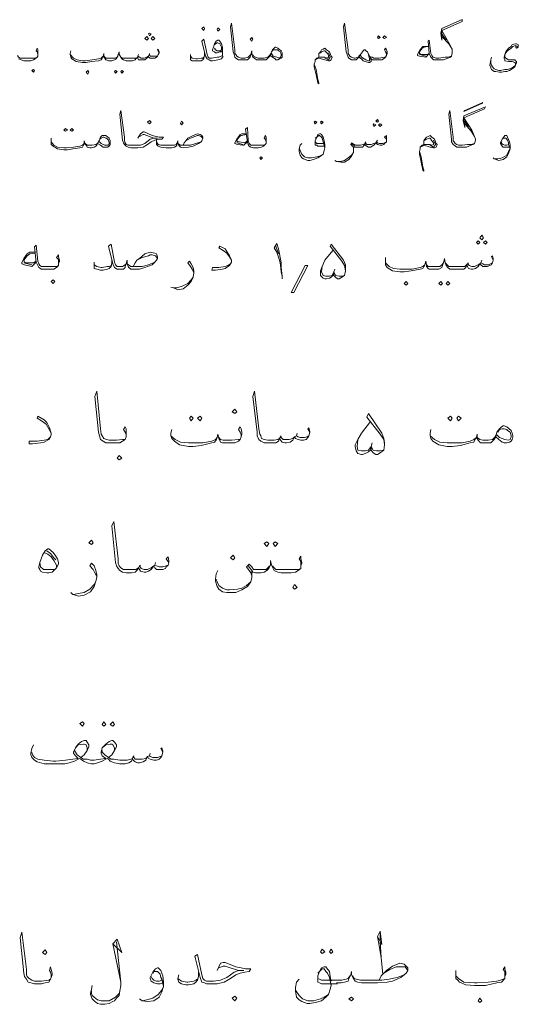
# Model space of a CAD drawing. Header units: metres. Extents: x -18 to 342, y 4 to 63.
# Tile 106 of 173: x 218.01 to 223.4, y 20.57 to 31.21. Entities that reach past the tile are written whole.
import ezdxf

# ---------------------------------------------------------------- set-up
doc = ezdxf.new("R2010")
doc.units = ezdxf.units.M
doc.header["$MEASUREMENT"] = 0
doc.layers.add('PDF2_textt', color=7, linetype='Continuous')

msp = doc.modelspace()

# ---------------------------------------------------------------- linework, layer by layer
at = {"layer": 'PDF2_textt', "lineweight": 20}
for points in [[(222.677, 30.817), (222.638, 30.807), (222.609, 30.807), (222.542, 30.797), (222.513, 30.797), (222.484, 30.807), (222.475, 30.807), (222.465, 30.826), (222.455, 30.846), (222.436, 30.99), (222.426, 30.98), (222.436, 30.846), (222.455, 30.807), (222.465, 30.797), (222.484, 30.778), (222.513, 30.778), (222.542, 30.778), (222.59, 30.778), (222.638, 30.797), (222.667, 30.807), (222.677, 30.817), (222.686, 30.855), (222.686, 30.865), (222.686, 30.894), (222.648, 30.961), (222.571, 31.096), (222.792, 31.192), (222.792, 31.212), (222.571, 31.115), (222.561, 31.067), (222.571, 30.99), (222.571, 31.096)], [(220.722, 30.826), (220.702, 30.807), (220.693, 30.797), (220.674, 30.778), (220.654, 30.778), (220.625, 30.778), (220.596, 30.778), (220.568, 30.778), (220.548, 30.797), (220.529, 30.807), (220.519, 30.836), (220.519, 30.874), (220.51, 30.836), (220.5, 30.807), (220.491, 30.797), (220.471, 30.778), (220.442, 30.778), (220.404, 30.778), (220.375, 30.778), (220.346, 30.797), (220.336, 30.807), (220.327, 30.836), (220.317, 30.865), (220.288, 31.134), (220.298, 31.173), (220.336, 30.884), (220.336, 30.846), (220.346, 30.836), (220.356, 30.817), (220.375, 30.807), (220.404, 30.797), (220.442, 30.797), (220.481, 30.807), (220.491, 30.817), (220.51, 30.836)], [(221.974, 30.826), (221.974, 30.846), (221.964, 30.865), (221.954, 30.884), (221.964, 30.903), (221.974, 30.884), (221.983, 30.865), (221.983, 30.846), (221.974, 30.826), (221.964, 30.807), (221.954, 30.797), (221.926, 30.778), (221.897, 30.778), (221.849, 30.778), (221.839, 30.778), (221.82, 30.778), (221.8, 30.797), (221.791, 30.817), (221.771, 30.865), (221.752, 30.874), (221.743, 30.884), (221.733, 30.884), (221.723, 30.874), (221.714, 30.865), (221.694, 30.836), (221.675, 30.807), (221.666, 30.797), (221.646, 30.778), (221.627, 30.778), (221.598, 30.778), (221.569, 30.797), (221.56, 30.807), (221.55, 30.836), (221.54, 30.865), (221.511, 31.134), (221.521, 31.173), (221.56, 30.884), (221.56, 30.846), (221.569, 30.836), (221.579, 30.817), (221.598, 30.807), (221.627, 30.797), (221.637, 30.797), (221.666, 30.807), (221.675, 30.807), (221.675, 30.817), (221.694, 30.836)], [(220.211, 30.817), (220.202, 30.807), (220.192, 30.788), (220.153, 30.778), (220.096, 30.768), (220.086, 30.768), (220.076, 30.768), (220.057, 30.778), (220.038, 30.788), (220.019, 30.817), (219.98, 30.98), (219.999, 31), (220.038, 30.836), (220.047, 30.807), (220.057, 30.797), (220.076, 30.797), (220.086, 30.797)], [(220.202, 30.874), (220.192, 30.865), (220.173, 30.865), (220.144, 30.855), (220.125, 30.855), (220.115, 30.865), (220.096, 30.874), (220.096, 30.884), (220.105, 30.913), (220.115, 30.951), (220.134, 30.98), (220.153, 30.99), (220.163, 30.99), (220.173, 30.98), (220.192, 30.951), (220.202, 30.913), (220.202, 30.874), (220.202, 30.855), (220.202, 30.826), (220.163, 30.807), (220.144, 30.807), (220.086, 30.797), (220.076, 30.797)], [(222.571, 31.057), (222.619, 30.99)], [(222.571, 31.029), (222.648, 30.951), (222.686, 30.894)], [(218.208, 30.817), (218.208, 30.836), (218.198, 30.865), (218.189, 30.874), (218.198, 30.903), (218.208, 30.884), (218.208, 30.855), (218.208, 30.846), (218.208, 30.817), (218.198, 30.807), (218.179, 30.788), (218.16, 30.778), (218.131, 30.768), (218.083, 30.768), (218.054, 30.768), (218.025, 30.778), (217.996, 30.788)], [(219.518, 30.855), (219.499, 30.884), (219.508, 30.894), (219.518, 30.865), (219.518, 30.855), (219.508, 30.836), (219.499, 30.817), (219.489, 30.807), (219.47, 30.797), (219.441, 30.797), (219.421, 30.797), (219.402, 30.807), (219.402, 30.817), (219.383, 30.797), (219.364, 30.778), (219.335, 30.778), (219.325, 30.778), (219.296, 30.778), (219.287, 30.797), (219.287, 30.807), (219.267, 30.788), (219.258, 30.778), (219.229, 30.768), (219.19, 30.768), (219.161, 30.768), (219.133, 30.778), (219.113, 30.788), (219.104, 30.807), (219.084, 30.836), (219.084, 30.865), (219.075, 30.836), (219.065, 30.807), (219.055, 30.788), (219.036, 30.778), (219.007, 30.768), (218.969, 30.768), (218.95, 30.778), (218.94, 30.778), (218.93, 30.797), (218.921, 30.807), (218.921, 30.846), (218.911, 30.817), (218.901, 30.797), (218.892, 30.778), (218.863, 30.768), (218.786, 30.759), (218.728, 30.749), (218.689, 30.749), (218.622, 30.759), (218.574, 30.788), (218.564, 30.807), (218.555, 30.836), (218.555, 30.846), (218.564, 30.874)], [(220.009, 30.865), (220.009, 30.826), (219.999, 30.797), (219.99, 30.778), (219.97, 30.768), (219.932, 30.768), (219.913, 30.768), (219.874, 30.768), (219.855, 30.778), (219.855, 30.807), (219.855, 30.817), (219.855, 30.836)], [(220.115, 30.942), (220.144, 30.961), (220.153, 30.961), (220.173, 30.951), (220.192, 30.913), (220.192, 30.894), (220.192, 30.884), (220.182, 30.874), (220.153, 30.874), (220.144, 30.874), (220.125, 30.884), (220.115, 30.903)], [(220.731, 30.865), (220.751, 30.884), (220.77, 30.884), (220.779, 30.884), (220.799, 30.884), (220.808, 30.874), (220.828, 30.865), (220.837, 30.836), (220.837, 30.826), (220.828, 30.807), (220.818, 30.797), (220.789, 30.807), (220.751, 30.817), (220.731, 30.846)], [(221.242, 30.846), (221.261, 30.855), (221.271, 30.865), (221.3, 30.874), (221.309, 30.874), (221.338, 30.846), (221.348, 30.826), (221.348, 30.807), (221.338, 30.797), (221.309, 30.807), (221.242, 30.807), (221.223, 30.797), (221.203, 30.778), (221.203, 30.759), (221.194, 30.73), (221.194, 30.701), (221.213, 30.614), (221.232, 30.528), (221.242, 30.518), (221.242, 30.528), (221.232, 30.566), (221.213, 30.672), (221.194, 30.73)], [(221.242, 30.807), (221.242, 30.846), (221.261, 30.865), (221.271, 30.884), (221.29, 30.894), (221.309, 30.903), (221.328, 30.884), (221.357, 30.865), (221.377, 30.817), (221.386, 30.807), (221.377, 30.778), (221.357, 30.768), (221.348, 30.768), (221.309, 30.778), (221.242, 30.797), (221.223, 30.788), (221.203, 30.778)], [(221.771, 30.865), (221.781, 30.836), (221.791, 30.788), (221.791, 30.778), (221.791, 30.768), (221.781, 30.768), (221.752, 30.778), (221.733, 30.788), (221.704, 30.807), (221.694, 30.826)], [(223.39, 30.923), (223.37, 30.932), (223.341, 30.923), (223.322, 30.903), (223.284, 30.874), (223.264, 30.855), (223.255, 30.836), (223.255, 30.807), (223.264, 30.797), (223.293, 30.778), (223.361, 30.778), (223.37, 30.768), (223.38, 30.759), (223.38, 30.74), (223.37, 30.72), (223.361, 30.701), (223.332, 30.682), (223.303, 30.663), (223.274, 30.653), (223.255, 30.653), (223.216, 30.643), (223.197, 30.643), (223.158, 30.653), (223.139, 30.653), (223.11, 30.672), (223.101, 30.691), (223.091, 30.72), (223.101, 30.778), (223.11, 30.807)], [(223.37, 30.923), (223.38, 30.903), (223.399, 30.913), (223.399, 30.942), (223.38, 30.951), (223.37, 30.951), (223.332, 30.942), (223.322, 30.923), (223.293, 30.903), (223.264, 30.865), (223.255, 30.836), (223.245, 30.807), (223.245, 30.797), (223.255, 30.778), (223.255, 30.768), (223.293, 30.759), (223.332, 30.759), (223.361, 30.749), (223.37, 30.74), (223.37, 30.73), (223.37, 30.72), (223.361, 30.711), (223.332, 30.691), (223.284, 30.672), (223.255, 30.672), (223.207, 30.663), (223.187, 30.663), (223.158, 30.672), (223.139, 30.682), (223.12, 30.701), (223.11, 30.72), (223.101, 30.74), (223.101, 30.778)], [(217.986, 30.826), (217.996, 30.807), (218.015, 30.797), (218.044, 30.797), (218.083, 30.797), (218.131, 30.797), (218.179, 30.797), (218.198, 30.807)], [(218.555, 30.836), (218.593, 30.797), (218.632, 30.778), (218.689, 30.768), (218.718, 30.768), (218.795, 30.778), (218.863, 30.788), (218.892, 30.797), (218.911, 30.817)], [(219.075, 30.826), (219.065, 30.807), (219.046, 30.797), (219.007, 30.797), (218.969, 30.797), (218.959, 30.797), (218.94, 30.797), (218.921, 30.817)], [(219.094, 30.826), (219.104, 30.807), (219.123, 30.797), (219.152, 30.797), (219.19, 30.797), (219.238, 30.797), (219.267, 30.797), (219.287, 30.807), (219.287, 30.817), (219.306, 30.807), (219.325, 30.797), (219.354, 30.797), (219.383, 30.807), (219.402, 30.817), (219.412, 30.836), (219.421, 30.817), (219.441, 30.817), (219.47, 30.817), (219.499, 30.817), (219.508, 30.836)], [(219.296, 30.836), (219.287, 30.817)], [(219.412, 30.846), (219.412, 30.836)], [(219.855, 30.817), (219.874, 30.797), (219.913, 30.788), (219.932, 30.788), (219.97, 30.797), (219.99, 30.797), (219.999, 30.807)], [(220.529, 30.836), (220.539, 30.817), (220.558, 30.807), (220.587, 30.797), (220.625, 30.797), (220.654, 30.797), (220.693, 30.807), (220.712, 30.826), (220.722, 30.846)], [(221.348, 30.855), (221.367, 30.807), (221.348, 30.778), (221.309, 30.797)], [(221.8, 30.797), (221.81, 30.768), (221.81, 30.759), (221.791, 30.749), (221.781, 30.749), (221.743, 30.759), (221.723, 30.768), (221.704, 30.788), (221.675, 30.807)], [(221.791, 30.817), (221.8, 30.807), (221.82, 30.807), (221.839, 30.797), (221.849, 30.797), (221.897, 30.797), (221.954, 30.807), (221.964, 30.807)], [(222.398, 30.817), (222.33, 30.836)], [(219.287, 29.931), (219.316, 29.979), (219.344, 29.998), (219.354, 29.998), (219.441, 29.959), (219.518, 29.94), (219.566, 29.94), (219.547, 29.921), (219.508, 29.921), (219.47, 29.911), (219.431, 29.892), (219.393, 29.863), (219.344, 29.834), (219.287, 29.825), (219.21, 29.825), (219.181, 29.834), (219.161, 29.844), (219.142, 29.863), (219.133, 29.882), (219.123, 29.911), (219.094, 30.191), (219.104, 30.229), (219.142, 29.94), (219.142, 29.902), (219.152, 29.882), (219.161, 29.863), (219.181, 29.854), (219.21, 29.854), (219.277, 29.854), (219.316, 29.854), (219.364, 29.873), (219.421, 29.921), (219.46, 29.931), (219.499, 29.931), (219.46, 29.931), (219.354, 29.969), (219.344, 29.969), (219.306, 29.95)], [(222.927, 29.873), (222.889, 29.863), (222.85, 29.863), (222.792, 29.854), (222.763, 29.854), (222.754, 29.854), (222.735, 29.863), (222.715, 29.873), (222.706, 29.892), (222.696, 29.902), (222.696, 29.94), (222.658, 30.229), (222.648, 30.191), (222.677, 29.921), (222.677, 29.892), (222.696, 29.863), (222.706, 29.854), (222.735, 29.834), (222.754, 29.834), (222.763, 29.834), (222.783, 29.834), (222.841, 29.834), (222.889, 29.854), (222.908, 29.863), (222.927, 29.873), (222.937, 29.911), (222.937, 29.921), (222.927, 29.95), (222.898, 30.017), (222.812, 30.152), (223.033, 30.248), (223.043, 30.268), (222.812, 30.171), (222.802, 30.123), (222.821, 30.046), (222.812, 30.152)], [(220.674, 29.873), (220.674, 29.892), (220.664, 29.921), (220.654, 29.931), (220.664, 29.959), (220.674, 29.94), (220.674, 29.911), (220.674, 29.902), (220.674, 29.873), (220.664, 29.863), (220.645, 29.844), (220.625, 29.834), (220.587, 29.825), (220.548, 29.825), (220.539, 29.825), (220.51, 29.834), (220.491, 29.844), (220.481, 29.863), (220.471, 29.892), (220.452, 30.027), (220.471, 30.046), (220.481, 29.902), (220.491, 29.873), (220.5, 29.863), (220.51, 29.854), (220.539, 29.854), (220.548, 29.854), (220.596, 29.854), (220.645, 29.854), (220.664, 29.863)], [(222.821, 30.114), (222.86, 30.046)], [(222.821, 30.085), (222.889, 30.008), (222.927, 29.95)], [(218.853, 29.873), (218.844, 29.854), (218.834, 29.844), (218.815, 29.834), (218.786, 29.825), (218.767, 29.825), (218.747, 29.834), (218.738, 29.834), (218.728, 29.854), (218.718, 29.863), (218.709, 29.902), (218.709, 29.873), (218.699, 29.854), (218.689, 29.834), (218.661, 29.825), (218.584, 29.815), (218.526, 29.805), (218.487, 29.805), (218.42, 29.815), (218.372, 29.844), (218.352, 29.863), (218.352, 29.892), (218.352, 29.902), (218.352, 29.931)], [(218.872, 29.921), (218.892, 29.931), (218.911, 29.94), (218.921, 29.94), (218.94, 29.931), (218.95, 29.931), (218.969, 29.911), (218.978, 29.882), (218.978, 29.873), (218.969, 29.854), (218.959, 29.854), (218.93, 29.854), (218.892, 29.873), (218.872, 29.892)], [(219.778, 29.854), (219.787, 29.882), (219.807, 29.902), (219.826, 29.931), (219.884, 29.959), (219.932, 29.979), (219.961, 29.969), (219.98, 29.959), (219.99, 29.94), (219.99, 29.931), (219.98, 29.902), (219.97, 29.892), (219.942, 29.873), (219.884, 29.844), (219.836, 29.834), (219.778, 29.825), (219.749, 29.834), (219.739, 29.844), (219.73, 29.854), (219.72, 29.873), (219.72, 29.902), (219.71, 29.873), (219.71, 29.854), (219.701, 29.844), (219.682, 29.834), (219.653, 29.825), (219.595, 29.825), (219.537, 29.834), (219.508, 29.844), (219.489, 29.863), (219.489, 29.892), (219.489, 29.921)], [(219.807, 29.902), (219.855, 29.931), (219.903, 29.95), (219.932, 29.959), (219.942, 29.959), (219.97, 29.95), (219.99, 29.931)], [(220.462, 29.979), (220.413, 29.979), (220.394, 29.969), (220.385, 29.959), (220.356, 29.921), (220.336, 29.882), (220.336, 29.873), (220.365, 29.863), (220.423, 29.854), (220.433, 29.854), (220.471, 29.892)], [(220.462, 29.969), (220.404, 29.959), (220.385, 29.95), (220.356, 29.911), (220.356, 29.902), (220.365, 29.892), (220.385, 29.892), (220.442, 29.882), (220.471, 29.902)], [(221.3, 29.844), (221.232, 29.844), (221.223, 29.854), (221.203, 29.854), (221.203, 29.863), (221.203, 29.873), (221.203, 29.902), (221.223, 29.94), (221.232, 29.969), (221.251, 29.979), (221.261, 29.979), (221.271, 29.969), (221.29, 29.94), (221.3, 29.902), (221.309, 29.863), (221.309, 29.825), (221.3, 29.796), (221.29, 29.757), (221.261, 29.738), (221.232, 29.719), (221.184, 29.699), (221.145, 29.69), (221.126, 29.69), (221.078, 29.709), (221.059, 29.719), (221.04, 29.748), (221.03, 29.786), (221.03, 29.796), (221.03, 29.815), (221.04, 29.854), (221.059, 29.873)], [(221.203, 29.931), (221.223, 29.94), (221.242, 29.959), (221.251, 29.959), (221.271, 29.94), (221.28, 29.931), (221.29, 29.892), (221.309, 29.825)], [(221.974, 29.921), (221.954, 29.94), (221.974, 29.959), (221.974, 29.931), (221.974, 29.921), (221.974, 29.892), (221.954, 29.873), (221.945, 29.863), (221.926, 29.854), (221.906, 29.854), (221.877, 29.863), (221.868, 29.873), (221.858, 29.882), (221.839, 29.854), (221.82, 29.844), (221.8, 29.834), (221.781, 29.834), (221.762, 29.844), (221.743, 29.854), (221.743, 29.873), (221.733, 29.854), (221.714, 29.834), (221.685, 29.834), (221.656, 29.834), (221.637, 29.834), (221.617, 29.834), (221.617, 29.815), (221.617, 29.776), (221.598, 29.738), (221.569, 29.699), (221.521, 29.671), (221.483, 29.671), (221.434, 29.68), (221.415, 29.69)], [(221.877, 29.911), (221.868, 29.892)], [(222.378, 29.902), (222.388, 29.911), (222.407, 29.921), (222.436, 29.931), (222.446, 29.931), (222.465, 29.902), (222.484, 29.882), (222.484, 29.863), (222.465, 29.854), (222.446, 29.863), (222.378, 29.863), (222.359, 29.854), (222.34, 29.834), (222.34, 29.815), (222.33, 29.786), (222.33, 29.757), (222.349, 29.671), (222.369, 29.584), (222.378, 29.574), (222.378, 29.584), (222.369, 29.622), (222.349, 29.728), (222.33, 29.786)], [(222.378, 29.863), (222.378, 29.902), (222.388, 29.921), (222.407, 29.94), (222.426, 29.95), (222.446, 29.959), (222.465, 29.94), (222.494, 29.921), (222.513, 29.873), (222.523, 29.863), (222.513, 29.834), (222.494, 29.825), (222.484, 29.825), (222.446, 29.834), (222.378, 29.854), (222.359, 29.844), (222.34, 29.834)], [(222.484, 29.911), (222.503, 29.863), (222.484, 29.834), (222.446, 29.854)], [(223.303, 29.834), (223.284, 29.834), (223.255, 29.834), (223.235, 29.834), (223.226, 29.844), (223.216, 29.854), (223.207, 29.873), (223.207, 29.882), (223.226, 29.921), (223.245, 29.95), (223.255, 29.959), (223.274, 29.959), (223.284, 29.94), (223.303, 29.892), (223.312, 29.854), (223.312, 29.815), (223.293, 29.767), (223.274, 29.728), (223.235, 29.699), (223.187, 29.69), (223.139, 29.709), (223.129, 29.719)], [(223.226, 29.921), (223.235, 29.931), (223.255, 29.931), (223.264, 29.931), (223.284, 29.911), (223.293, 29.882), (223.293, 29.863), (223.312, 29.815), (223.293, 29.786), (223.274, 29.748), (223.226, 29.719), (223.178, 29.709), (223.149, 29.709)], [(218.352, 29.892), (218.381, 29.854), (218.42, 29.834), (218.487, 29.825), (218.516, 29.825), (218.593, 29.834), (218.661, 29.844), (218.689, 29.854), (218.709, 29.873)], [(218.718, 29.873), (218.738, 29.854), (218.757, 29.854), (218.767, 29.854), (218.795, 29.854), (218.834, 29.863), (218.853, 29.873), (218.863, 29.892)], [(219.489, 29.892), (219.499, 29.873), (219.508, 29.863), (219.537, 29.854), (219.624, 29.854), (219.653, 29.854), (219.682, 29.854), (219.701, 29.863), (219.71, 29.873)], [(219.72, 29.873), (219.749, 29.854), (219.778, 29.854), (219.797, 29.854), (219.855, 29.854), (219.913, 29.873), (219.97, 29.892)], [(220.423, 29.863), (220.356, 29.882)], [(221.29, 29.757), (221.251, 29.738), (221.223, 29.728), (221.165, 29.719), (221.126, 29.719), (221.088, 29.728), (221.059, 29.757), (221.04, 29.796), (221.03, 29.815)], [(221.29, 29.873), (221.232, 29.873), (221.223, 29.873), (221.203, 29.892), (221.203, 29.902)], [(221.617, 29.815), (221.617, 29.834), (221.598, 29.854), (221.588, 29.863), (221.598, 29.882), (221.627, 29.863), (221.646, 29.854), (221.656, 29.854), (221.694, 29.854), (221.723, 29.863), (221.743, 29.873), (221.743, 29.882), (221.762, 29.863), (221.791, 29.863), (221.81, 29.863), (221.839, 29.873), (221.858, 29.882), (221.868, 29.892), (221.877, 29.882), (221.897, 29.873), (221.935, 29.873), (221.954, 29.882), (221.974, 29.892)], [(221.637, 29.844), (221.617, 29.854), (221.598, 29.873)], [(221.752, 29.892), (221.743, 29.882)], [(223.293, 29.863), (223.274, 29.854), (223.255, 29.854), (223.235, 29.863), (223.216, 29.873), (223.216, 29.892)], [(221.444, 29.68), (221.473, 29.68), (221.521, 29.69), (221.56, 29.719), (221.598, 29.748), (221.617, 29.776)], [(218.429, 28.573), (218.429, 28.592), (218.429, 28.621), (218.41, 28.64), (218.429, 28.669), (218.429, 28.65), (218.439, 28.611), (218.439, 28.601), (218.429, 28.573), (218.429, 28.553), (218.41, 28.534), (218.381, 28.515), (218.343, 28.515), (218.285, 28.515), (218.275, 28.515), (218.246, 28.515), (218.218, 28.534), (218.208, 28.553), (218.189, 28.592), (218.169, 28.756), (218.189, 28.775), (218.208, 28.601), (218.218, 28.573), (218.227, 28.553), (218.246, 28.544), (218.275, 28.544), (218.285, 28.544), (218.343, 28.544), (218.41, 28.544), (218.429, 28.553)], [(219.238, 28.544), (219.258, 28.582), (219.277, 28.611), (219.306, 28.63), (219.364, 28.679), (219.421, 28.698), (219.47, 28.688), (219.489, 28.679), (219.499, 28.65), (219.499, 28.63), (219.489, 28.611), (219.47, 28.592), (219.441, 28.563), (219.364, 28.534), (219.306, 28.515), (219.238, 28.515), (219.21, 28.515), (219.19, 28.534), (219.181, 28.544), (219.171, 28.573), (219.171, 28.611), (219.161, 28.573), (219.152, 28.544), (219.152, 28.534), (219.133, 28.515), (219.094, 28.515), (219.084, 28.515), (219.065, 28.515), (219.036, 28.534), (219.017, 28.573), (218.969, 28.765), (218.998, 28.784), (219.036, 28.592), (219.046, 28.563), (219.065, 28.544), (219.084, 28.544), (219.094, 28.544), (219.123, 28.544), (219.152, 28.563), (219.161, 28.573)], [(220.298, 28.611), (220.279, 28.65), (220.25, 28.688), (220.211, 28.717), (220.163, 28.746), (220.173, 28.765), (220.23, 28.736), (220.25, 28.707), (220.279, 28.659), (220.298, 28.611), (220.298, 28.592), (220.288, 28.573), (220.279, 28.553), (220.23, 28.524), (220.202, 28.515), (220.125, 28.505), (220.086, 28.505), (220.096, 28.534), (220.163, 28.534), (220.23, 28.544), (220.259, 28.553), (220.288, 28.573)], [(220.847, 28.409), (220.847, 28.438), (220.837, 28.486), (220.828, 28.563), (220.818, 28.611), (220.789, 28.698), (220.76, 28.746), (220.789, 28.794), (220.808, 28.736), (220.818, 28.679), (220.837, 28.582), (220.837, 28.534), (220.847, 28.438)], [(220.779, 28.765), (220.808, 28.679)], [(221.415, 28.515), (221.405, 28.486), (221.405, 28.447), (221.425, 28.428), (221.444, 28.409), (221.463, 28.409), (221.492, 28.428), (221.521, 28.447), (221.531, 28.496), (221.531, 28.515), (221.531, 28.563), (221.511, 28.611), (221.377, 28.784), (221.367, 28.765), (221.492, 28.601), (221.521, 28.553), (221.531, 28.496)], [(218.179, 28.698), (218.121, 28.698), (218.102, 28.688), (218.092, 28.679), (218.054, 28.63), (218.035, 28.582), (218.035, 28.573), (218.063, 28.563), (218.141, 28.544), (218.189, 28.592)], [(218.179, 28.688), (218.121, 28.679), (218.092, 28.659), (218.054, 28.611), (218.063, 28.592), (218.083, 28.582), (218.16, 28.582), (218.189, 28.601)], [(219.277, 28.611), (219.335, 28.64), (219.402, 28.659), (219.421, 28.669), (219.441, 28.669), (219.479, 28.659), (219.499, 28.63)], [(221.521, 28.447), (221.492, 28.438), (221.463, 28.438), (221.425, 28.447), (221.405, 28.486), (221.396, 28.447), (221.377, 28.428), (221.357, 28.418), (221.328, 28.409), (221.309, 28.409), (221.29, 28.418), (221.261, 28.447), (221.261, 28.476), (221.261, 28.496), (221.28, 28.544), (221.309, 28.611), (221.396, 28.717)], [(223.129, 28.611), (223.11, 28.65), (223.12, 28.659), (223.129, 28.63), (223.129, 28.611), (223.12, 28.582), (223.11, 28.563), (223.091, 28.553), (223.062, 28.544), (223.043, 28.544), (223.014, 28.544), (222.995, 28.563), (222.985, 28.573), (222.966, 28.544), (222.937, 28.524), (222.908, 28.515), (222.889, 28.515), (222.86, 28.524), (222.85, 28.544), (222.841, 28.563), (222.831, 28.534), (222.812, 28.515), (222.773, 28.515), (222.735, 28.515), (222.696, 28.515), (222.658, 28.515), (222.638, 28.534), (222.619, 28.553), (222.609, 28.582), (222.6, 28.63), (222.59, 28.582), (222.581, 28.553), (222.571, 28.534), (222.542, 28.515), (222.503, 28.515), (222.465, 28.515), (222.455, 28.515), (222.436, 28.515), (222.426, 28.524), (222.407, 28.544), (222.407, 28.563), (222.398, 28.601), (222.388, 28.563), (222.378, 28.544), (222.369, 28.524), (222.34, 28.515), (222.243, 28.496), (222.166, 28.486), (222.118, 28.486), (222.041, 28.496), (221.983, 28.534), (221.964, 28.563), (221.964, 28.582), (221.964, 28.611), (221.964, 28.64)], [(218.141, 28.563), (218.054, 28.582)], [(219.007, 28.621), (219.007, 28.582), (218.998, 28.544), (218.978, 28.524), (218.959, 28.515), (218.911, 28.505), (218.882, 28.505), (218.844, 28.515), (218.815, 28.524), (218.815, 28.553), (218.815, 28.563), (218.815, 28.592)], [(218.815, 28.563), (218.844, 28.544), (218.892, 28.534), (218.901, 28.534), (218.959, 28.544), (218.978, 28.544), (218.998, 28.553)], [(219.171, 28.573), (219.21, 28.544), (219.238, 28.544), (219.267, 28.544), (219.335, 28.544), (219.402, 28.563), (219.47, 28.592)], [(219.893, 28.476), (219.874, 28.515), (219.855, 28.544), (219.826, 28.582), (219.845, 28.601), (219.865, 28.573), (219.884, 28.534), (219.893, 28.496), (219.893, 28.476), (219.884, 28.428), (219.865, 28.38), (219.826, 28.341), (219.778, 28.303), (219.72, 28.293), (219.672, 28.313), (219.643, 28.322)], [(221.405, 28.486), (221.386, 28.447), (221.357, 28.438), (221.319, 28.438), (221.29, 28.447), (221.271, 28.486), (221.28, 28.544)], [(221.964, 28.582), (222.003, 28.544), (222.051, 28.524), (222.118, 28.515), (222.157, 28.515), (222.253, 28.515), (222.34, 28.534), (222.369, 28.544), (222.388, 28.563)], [(222.59, 28.582), (222.571, 28.563), (222.552, 28.544), (222.513, 28.544), (222.465, 28.544), (222.455, 28.544), (222.426, 28.544), (222.407, 28.563)], [(222.609, 28.582), (222.629, 28.563), (222.648, 28.544), (222.686, 28.544), (222.735, 28.544), (222.792, 28.544), (222.821, 28.544), (222.841, 28.563), (222.85, 28.573), (222.869, 28.553), (222.898, 28.544), (222.927, 28.544), (222.966, 28.563), (222.985, 28.573), (222.995, 28.582), (223.014, 28.573), (223.033, 28.563), (223.072, 28.563), (223.101, 28.573), (223.12, 28.582)], [(222.86, 28.582), (222.85, 28.573)], [(223.004, 28.611), (222.995, 28.582)], [(219.672, 28.313), (219.71, 28.313), (219.768, 28.332), (219.826, 28.361), (219.865, 28.399), (219.884, 28.428)], [(219.161, 26.704), (219.161, 26.723), (219.152, 26.752), (219.133, 26.781), (219.152, 26.81), (219.161, 26.791), (219.161, 26.752), (219.161, 26.733), (219.161, 26.704), (219.152, 26.675), (219.123, 26.656), (219.094, 26.637), (219.046, 26.637), (218.988, 26.637), (218.978, 26.637), (218.94, 26.637), (218.911, 26.656), (218.882, 26.675), (218.872, 26.714), (218.863, 26.752), (218.824, 27.138), (218.844, 27.195), (218.882, 26.791), (218.892, 26.733), (218.901, 26.714), (218.921, 26.685), (218.95, 26.675), (218.978, 26.666), (218.988, 26.666), (219.055, 26.666), (219.123, 26.675), (219.152, 26.675)], [(221.145, 26.752), (221.126, 26.791), (221.136, 26.8), (221.145, 26.762), (221.145, 26.752), (221.136, 26.714), (221.126, 26.694), (221.107, 26.675), (221.078, 26.666), (221.049, 26.666), (221.02, 26.675), (220.991, 26.685), (220.982, 26.704), (220.962, 26.666), (220.934, 26.646), (220.895, 26.637), (220.876, 26.637), (220.847, 26.646), (220.828, 26.666), (220.818, 26.685), (220.808, 26.656), (220.779, 26.637), (220.741, 26.637), (220.693, 26.637), (220.654, 26.637), (220.616, 26.656), (220.596, 26.675), (220.577, 26.714), (220.577, 26.752), (220.529, 27.138), (220.548, 27.195), (220.596, 26.791), (220.606, 26.733), (220.616, 26.714), (220.625, 26.685), (220.654, 26.675), (220.693, 26.666), (220.76, 26.666), (220.799, 26.675), (220.818, 26.685), (220.828, 26.704), (220.857, 26.675), (220.885, 26.675), (220.924, 26.675), (220.962, 26.685), (220.982, 26.704), (221.001, 26.714), (221.02, 26.704), (221.04, 26.694), (221.088, 26.694), (221.117, 26.704), (221.136, 26.714)], [(218.352, 26.743), (218.324, 26.791), (218.295, 26.839), (218.246, 26.877), (218.198, 26.906), (218.208, 26.926), (218.275, 26.887), (218.304, 26.858), (218.333, 26.8), (218.352, 26.743), (218.352, 26.723), (218.343, 26.704), (218.324, 26.675), (218.275, 26.646), (218.237, 26.637), (218.15, 26.627), (218.112, 26.627), (218.112, 26.656), (218.198, 26.656), (218.275, 26.666), (218.314, 26.675), (218.343, 26.704)], [(221.82, 26.637), (221.81, 26.598), (221.81, 26.56), (221.829, 26.531), (221.858, 26.511), (221.877, 26.511), (221.906, 26.531), (221.945, 26.56), (221.954, 26.617), (221.954, 26.637), (221.945, 26.685), (221.926, 26.743), (221.781, 26.955), (221.762, 26.916), (221.906, 26.733), (221.945, 26.675), (221.954, 26.617)], [(221.945, 26.56), (221.906, 26.55), (221.868, 26.55), (221.829, 26.56), (221.81, 26.598), (221.8, 26.56), (221.781, 26.54), (221.743, 26.521), (221.714, 26.511), (221.704, 26.511), (221.666, 26.521), (221.646, 26.55), (221.637, 26.598), (221.637, 26.617), (221.666, 26.675), (221.704, 26.743), (221.8, 26.868)], [(220.404, 26.704), (220.404, 26.723), (220.394, 26.752), (220.375, 26.781), (220.394, 26.81), (220.404, 26.791), (220.413, 26.752), (220.413, 26.733), (220.404, 26.704), (220.394, 26.675), (220.375, 26.656), (220.336, 26.637), (220.288, 26.637), (220.23, 26.637), (220.221, 26.637), (220.202, 26.637), (220.182, 26.646), (220.173, 26.666), (220.163, 26.685), (220.153, 26.733), (220.144, 26.694), (220.134, 26.666), (220.115, 26.646), (220.086, 26.637), (219.97, 26.608), (219.884, 26.598), (219.836, 26.598), (219.739, 26.617), (219.682, 26.656), (219.653, 26.685), (219.643, 26.714), (219.643, 26.743), (219.653, 26.781)], [(219.643, 26.714), (219.691, 26.675), (219.749, 26.646), (219.836, 26.637), (219.874, 26.637), (219.99, 26.637), (220.086, 26.656), (220.125, 26.675), (220.144, 26.694)], [(220.837, 26.714), (220.828, 26.704)], [(221.011, 26.743), (221.001, 26.714)], [(223.158, 26.704), (223.139, 26.675), (223.12, 26.656), (223.101, 26.637), (223.062, 26.637), (223.033, 26.637), (223.024, 26.637), (222.995, 26.637), (222.985, 26.646), (222.966, 26.666), (222.956, 26.685), (222.956, 26.733), (222.946, 26.694), (222.927, 26.666), (222.918, 26.646), (222.879, 26.637), (222.773, 26.608), (222.686, 26.598), (222.629, 26.598), (222.542, 26.617), (222.475, 26.656), (222.455, 26.685), (222.446, 26.714), (222.446, 26.743), (222.455, 26.781)], [(222.446, 26.714), (222.494, 26.675), (222.552, 26.646), (222.629, 26.637), (222.667, 26.637), (222.792, 26.637), (222.879, 26.656), (222.918, 26.675), (222.946, 26.694)], [(222.956, 26.694), (222.985, 26.675), (223.014, 26.666), (223.033, 26.666), (223.072, 26.666), (223.12, 26.675), (223.149, 26.704), (223.158, 26.723)], [(223.178, 26.752), (223.197, 26.781), (223.226, 26.791), (223.245, 26.791), (223.274, 26.781), (223.284, 26.772), (223.312, 26.752), (223.322, 26.714), (223.322, 26.704), (223.312, 26.675), (223.293, 26.666), (223.255, 26.675), (223.197, 26.694), (223.168, 26.723)], [(220.163, 26.694), (220.182, 26.675), (220.211, 26.666), (220.23, 26.666), (220.298, 26.666), (220.375, 26.675), (220.394, 26.675)], [(221.81, 26.598), (221.781, 26.56), (221.743, 26.55), (221.704, 26.55), (221.666, 26.56), (221.656, 26.598), (221.666, 26.675)], [(219.624, 25.346), (219.595, 25.385), (219.614, 25.404), (219.624, 25.365), (219.624, 25.346), (219.614, 25.317), (219.595, 25.298), (219.585, 25.279), (219.556, 25.269), (219.518, 25.269), (219.489, 25.269), (219.47, 25.288), (219.46, 25.308), (219.431, 25.269), (219.402, 25.25), (219.373, 25.24), (219.354, 25.24), (219.316, 25.25), (219.306, 25.269), (219.296, 25.288), (219.277, 25.259), (219.258, 25.24), (219.219, 25.231), (219.171, 25.231), (219.161, 25.231), (219.123, 25.24), (219.094, 25.259), (219.075, 25.279), (219.055, 25.308), (219.046, 25.346), (219.007, 25.741), (219.027, 25.789), (219.075, 25.385), (219.075, 25.336), (219.084, 25.308), (219.104, 25.288), (219.133, 25.269), (219.161, 25.269), (219.171, 25.269), (219.229, 25.269), (219.267, 25.269), (219.296, 25.288), (219.306, 25.308), (219.325, 25.279), (219.354, 25.269), (219.393, 25.269), (219.431, 25.288), (219.46, 25.308), (219.47, 25.317), (219.489, 25.308), (219.518, 25.298), (219.556, 25.298), (219.595, 25.308), (219.614, 25.317)], [(218.275, 25.452), (218.314, 25.433), (218.352, 25.404), (218.381, 25.365), (218.41, 25.317), (218.41, 25.298)], [(218.304, 25.471), (218.343, 25.442), (218.381, 25.394), (218.401, 25.375)], [(218.391, 25.269), (218.343, 25.269), (218.304, 25.269), (218.266, 25.269), (218.237, 25.298), (218.227, 25.346)], [(218.844, 25.192), (218.824, 25.231), (218.805, 25.269), (218.767, 25.308), (218.786, 25.336), (218.815, 25.308), (218.834, 25.259), (218.844, 25.211), (218.844, 25.182), (218.834, 25.144), (218.815, 25.086), (218.776, 25.028), (218.709, 24.99), (218.651, 24.98), (218.584, 24.999), (218.564, 25.019)], [(219.479, 25.346), (219.47, 25.317)], [(221.049, 25.308), (221.049, 25.327), (221.049, 25.356), (221.03, 25.385), (221.049, 25.414), (221.049, 25.385), (221.059, 25.346), (221.059, 25.336), (221.049, 25.308), (221.049, 25.279), (221.02, 25.259), (220.991, 25.24), (220.943, 25.231), (220.885, 25.231), (220.837, 25.231), (220.799, 25.24), (220.76, 25.259), (220.751, 25.279), (220.731, 25.317), (220.722, 25.365), (220.722, 25.317), (220.702, 25.279), (220.683, 25.259), (220.654, 25.24), (220.616, 25.231), (220.568, 25.231), (220.558, 25.231), (220.529, 25.24), (220.519, 25.259), (220.481, 25.308)], [(219.316, 25.317), (219.306, 25.308)], [(220.519, 25.259), (220.519, 25.202), (220.519, 25.182), (220.51, 25.134), (220.471, 25.086), (220.413, 25.048), (220.346, 25.019), (220.288, 25.019), (220.25, 25.019), (220.202, 25.028), (220.163, 25.057), (220.144, 25.086), (220.125, 25.144), (220.125, 25.163), (220.134, 25.221), (220.153, 25.259)], [(220.712, 25.308), (220.693, 25.288), (220.674, 25.269), (220.625, 25.269), (220.568, 25.269), (220.539, 25.269), (220.519, 25.298), (220.491, 25.327), (220.462, 25.298), (220.51, 25.231), (220.519, 25.202)], [(220.741, 25.308), (220.76, 25.288), (220.779, 25.269), (220.828, 25.269), (220.885, 25.269), (220.953, 25.269), (221.02, 25.269), (221.049, 25.279)], [(218.593, 24.999), (218.641, 25.009), (218.709, 25.019), (218.767, 25.057), (218.815, 25.105), (218.834, 25.144)], [(220.134, 25.163), (220.144, 25.134), (220.163, 25.096), (220.202, 25.067), (220.25, 25.048), (220.279, 25.048), (220.365, 25.057), (220.413, 25.067), (220.462, 25.096), (220.51, 25.134)], [(218.141, 23.295), (218.15, 23.266), (218.169, 23.237), (218.208, 23.218), (218.275, 23.208), (218.372, 23.198), (218.401, 23.198), (218.507, 23.208), (218.584, 23.218), (218.641, 23.227), (218.612, 23.256), (218.593, 23.285), (218.593, 23.295), (218.612, 23.343), (218.641, 23.381), (218.68, 23.41), (218.709, 23.42), (218.728, 23.42), (218.738, 23.401), (218.757, 23.372), (218.757, 23.352), (218.738, 23.314), (218.709, 23.266), (218.67, 23.237), (218.699, 23.218), (218.738, 23.218), (218.776, 23.208), (218.795, 23.208), (218.815, 23.208), (218.882, 23.218), (218.94, 23.227), (218.901, 23.256), (218.892, 23.285), (218.892, 23.295), (218.901, 23.343), (218.94, 23.381), (218.978, 23.41), (219.007, 23.42), (219.017, 23.42), (219.036, 23.401), (219.055, 23.372), (219.055, 23.352), (219.036, 23.314), (219.007, 23.266), (218.969, 23.237), (218.998, 23.218), (219.027, 23.218), (219.094, 23.208), (219.104, 23.208), (219.171, 23.208), (219.21, 23.218), (219.229, 23.227), (219.238, 23.247), (219.258, 23.218), (219.296, 23.218), (219.335, 23.218), (219.373, 23.227), (219.393, 23.247), (219.412, 23.256), (219.421, 23.247), (219.45, 23.237), (219.499, 23.237), (219.527, 23.247), (219.547, 23.256)], [(219.556, 23.295), (219.537, 23.333), (219.547, 23.343), (219.556, 23.304), (219.556, 23.295), (219.547, 23.256), (219.537, 23.237), (219.518, 23.218), (219.489, 23.208), (219.46, 23.208), (219.421, 23.218), (219.402, 23.227), (219.393, 23.247), (219.373, 23.208), (219.344, 23.189), (219.306, 23.179), (219.287, 23.179), (219.258, 23.189), (219.238, 23.208), (219.229, 23.227), (219.219, 23.198), (219.19, 23.179), (219.152, 23.169), (219.104, 23.169), (219.094, 23.169), (219.036, 23.179), (218.988, 23.198), (218.969, 23.218), (218.959, 23.227), (218.94, 23.218), (218.901, 23.198), (218.853, 23.179), (218.815, 23.169), (218.795, 23.169), (218.786, 23.169), (218.738, 23.179), (218.699, 23.198), (218.67, 23.218), (218.661, 23.227), (218.641, 23.218), (218.603, 23.198), (218.545, 23.179), (218.497, 23.169), (218.401, 23.169), (218.362, 23.169), (218.275, 23.169), (218.198, 23.189), (218.169, 23.208), (218.141, 23.237), (218.131, 23.266), (218.131, 23.285), (218.141, 23.333), (218.16, 23.372)], [(218.603, 23.314), (218.612, 23.295), (218.632, 23.266), (218.67, 23.237)], [(218.738, 23.314), (218.738, 23.343), (218.728, 23.372), (218.709, 23.381), (218.699, 23.381), (218.641, 23.372), (218.612, 23.343)], [(219.036, 23.314), (219.036, 23.343), (219.017, 23.372), (219.007, 23.381), (218.988, 23.381), (218.94, 23.372), (218.901, 23.343)], [(218.901, 23.314), (218.901, 23.295), (218.93, 23.266), (218.969, 23.237)], [(219.248, 23.256), (219.238, 23.247)], [(219.421, 23.285), (219.412, 23.256)], [(218.352, 20.858), (218.352, 20.887), (218.343, 20.916), (218.333, 20.935), (218.343, 20.974), (218.352, 20.945), (218.362, 20.906), (218.362, 20.887), (218.352, 20.858), (218.343, 20.839), (218.324, 20.81), (218.285, 20.8), (218.246, 20.791), (218.179, 20.791), (218.169, 20.791), (218.131, 20.8), (218.102, 20.81), (218.083, 20.839), (218.063, 20.868), (218.054, 20.906), (218.015, 21.291), (218.035, 21.349), (218.083, 20.945), (218.083, 20.887), (218.092, 20.868), (218.112, 20.848), (218.141, 20.829), (218.169, 20.819), (218.179, 20.819), (218.246, 20.819), (218.324, 20.829), (218.343, 20.839)], [(221.877, 21.301), (221.926, 21.214), (221.906, 21.359), (221.877, 21.301), (221.897, 21.205), (221.916, 21.07), (221.935, 20.896)], [(221.916, 21.07), (221.906, 21.253), (221.906, 21.349)], [(219.017, 21.224), (219.113, 21.128), (219.065, 21.272), (219.017, 21.224), (219.104, 20.81), (219.055, 21.243)], [(220.144, 20.935), (220.182, 21.012), (220.211, 21.022), (220.23, 21.022), (220.346, 20.974), (220.404, 20.964), (220.452, 20.954), (220.51, 20.954), (220.491, 20.925), (220.442, 20.916), (220.394, 20.906), (220.346, 20.887), (220.288, 20.848), (220.221, 20.81), (220.144, 20.791), (220.047, 20.791), (220.028, 20.791), (220.009, 20.8), (219.98, 20.81), (219.961, 20.858), (219.903, 21.089), (219.932, 21.108), (219.98, 20.887), (219.99, 20.848), (220.009, 20.829), (220.028, 20.819), (220.047, 20.819), (220.105, 20.819), (220.182, 20.829), (220.25, 20.858), (220.327, 20.916), (220.375, 20.935), (220.433, 20.935), (220.375, 20.935), (220.23, 20.983), (220.211, 20.983), (220.163, 20.964)], [(221.444, 20.791), (221.271, 20.791), (221.251, 20.8), (221.232, 20.81), (221.232, 20.819), (221.232, 20.829), (221.232, 20.877), (221.251, 20.925), (221.271, 20.964), (221.3, 20.974), (221.319, 20.974), (221.328, 20.964), (221.357, 20.925), (221.367, 20.868), (221.377, 20.819)], [(221.897, 20.829), (221.916, 20.877), (221.945, 20.906), (221.974, 20.935), (222.041, 20.983), (222.118, 21.012), (222.166, 21.002), (222.186, 20.983), (222.205, 20.964), (222.205, 20.935), (222.186, 20.906), (222.166, 20.887), (222.128, 20.858), (222.041, 20.819), (221.983, 20.81), (221.877, 20.8), (221.752, 20.8), (221.704, 20.8), (221.666, 20.81), (221.637, 20.819), (221.617, 20.848), (221.598, 20.887), (221.598, 20.925), (221.588, 20.887), (221.569, 20.848), (221.56, 20.819), (221.521, 20.81), (221.483, 20.8), (221.434, 20.8)], [(221.945, 20.906), (222.012, 20.945), (222.08, 20.974), (222.118, 20.974), (222.128, 20.974), (222.176, 20.974), (222.205, 20.935)], [(223.255, 20.868), (223.255, 20.887), (223.255, 20.925), (223.235, 20.945), (223.255, 20.974), (223.255, 20.954), (223.264, 20.916), (223.264, 20.896), (223.255, 20.868), (223.255, 20.848), (223.216, 20.81), (223.168, 20.8), (223.043, 20.771), (222.966, 20.771), (222.927, 20.771), (222.831, 20.781), (222.763, 20.81), (222.744, 20.829), (222.725, 20.848), (222.725, 20.877), (222.725, 20.896), (222.725, 20.935)], [(219.556, 20.8), (219.527, 20.791), (219.499, 20.791), (219.46, 20.8), (219.45, 20.81), (219.431, 20.819), (219.421, 20.848), (219.421, 20.858), (219.45, 20.916), (219.479, 20.954), (219.499, 20.964), (219.508, 20.964), (219.537, 20.935), (219.556, 20.877), (219.566, 20.81), (219.566, 20.762), (219.547, 20.704), (219.518, 20.646), (219.46, 20.608), (219.393, 20.598), (219.335, 20.608), (219.306, 20.627)], [(219.45, 20.906), (219.46, 20.925), (219.489, 20.925), (219.499, 20.925), (219.527, 20.896), (219.537, 20.858), (219.547, 20.839), (219.566, 20.762), (219.547, 20.723), (219.508, 20.675), (219.45, 20.636), (219.383, 20.617), (219.335, 20.608)], [(219.547, 20.829), (219.518, 20.819), (219.489, 20.819), (219.46, 20.829), (219.441, 20.848), (219.431, 20.868)], [(219.942, 20.916), (219.942, 20.868), (219.932, 20.829), (219.913, 20.81), (219.893, 20.791), (219.836, 20.781), (219.807, 20.781), (219.759, 20.791), (219.73, 20.81), (219.72, 20.839), (219.72, 20.848), (219.73, 20.887)], [(221.232, 20.906), (221.251, 20.925), (221.28, 20.954), (221.3, 20.954), (221.319, 20.925), (221.338, 20.906), (221.357, 20.858), (221.377, 20.771)], [(221.579, 20.877), (221.56, 20.848), (221.54, 20.839), (221.492, 20.829), (221.434, 20.829), (221.271, 20.829), (221.251, 20.839), (221.232, 20.848), (221.232, 20.868)], [(221.608, 20.877), (221.627, 20.848), (221.646, 20.839), (221.694, 20.829), (221.752, 20.829), (221.926, 20.829), (222.003, 20.839), (222.089, 20.858), (222.166, 20.887)], [(222.725, 20.877), (222.754, 20.848), (222.812, 20.81), (222.927, 20.8), (222.956, 20.8), (223.072, 20.81), (223.168, 20.819), (223.207, 20.829), (223.255, 20.848)], [(219.104, 20.81), (219.104, 20.771), (219.094, 20.714), (219.084, 20.665), (219.055, 20.636), (219.036, 20.608), (219.017, 20.598), (218.978, 20.579), (218.93, 20.569), (218.882, 20.569), (218.853, 20.579), (218.815, 20.608), (218.795, 20.627), (218.786, 20.646), (218.776, 20.675), (218.776, 20.685), (218.786, 20.733), (218.795, 20.771)], [(219.72, 20.848), (219.759, 20.819), (219.816, 20.81), (219.826, 20.81), (219.893, 20.819), (219.913, 20.829), (219.932, 20.839)], [(221.377, 20.791), (221.377, 20.771), (221.367, 20.733), (221.348, 20.675), (221.319, 20.646), (221.271, 20.608), (221.203, 20.588), (221.145, 20.579), (221.117, 20.579), (221.059, 20.598), (221.03, 20.617), (221.001, 20.646), (220.991, 20.714), (220.991, 20.752), (221.001, 20.81), (221.03, 20.839)], [(219.094, 20.714), (219.084, 20.685), (219.046, 20.646), (218.978, 20.608), (218.93, 20.608), (218.892, 20.608), (218.853, 20.617), (218.815, 20.646), (218.795, 20.665), (218.786, 20.685), (218.786, 20.714)], [(221.348, 20.675), (221.3, 20.646), (221.261, 20.627), (221.184, 20.608), (221.126, 20.608), (221.068, 20.627), (221.03, 20.665), (220.991, 20.723), (220.991, 20.752)]]:
    msp.add_lwpolyline(points, dxfattribs=at)
for points in [[(219.999, 31.096), (220.009, 31.115), (219.999, 31.134), (219.98, 31.115)], [(220.153, 31.086), (220.173, 31.106), (220.153, 31.125), (220.144, 31.106)], [(219.383, 30.99), (219.402, 31.009), (219.383, 31.029), (219.364, 31.009)], [(219.412, 31.038), (219.431, 31.057), (219.412, 31.067), (219.402, 31.057)], [(219.45, 30.99), (219.47, 31.009), (219.45, 31.029), (219.431, 31.009)], [(220.519, 30.98), (220.529, 31), (220.519, 31.019), (220.5, 31)], [(221.887, 31.038), (221.906, 31.019), (221.887, 31.009), (221.877, 31.019)], [(221.954, 31.038), (221.974, 31.019), (221.954, 31.009), (221.935, 31.019)], [(220.722, 30.826), (220.731, 30.865), (220.741, 30.884), (220.76, 30.903), (220.77, 30.913), (220.779, 30.913), (220.799, 30.903), (220.837, 30.874), (220.847, 30.855), (220.847, 30.836), (220.847, 30.826), (220.847, 30.807), (220.837, 30.797), (220.818, 30.788), (220.799, 30.778), (220.779, 30.778), (220.77, 30.788), (220.741, 30.807)], [(222.436, 30.846), (222.398, 30.807), (222.33, 30.817), (222.311, 30.826), (222.311, 30.836), (222.33, 30.874), (222.359, 30.913), (222.369, 30.923), (222.388, 30.923), (222.426, 30.923), (222.378, 30.913), (222.359, 30.903), (222.33, 30.865), (222.33, 30.855), (222.33, 30.846), (222.349, 30.836), (222.417, 30.836)], [(218.16, 30.643), (218.169, 30.663), (218.16, 30.672), (218.141, 30.663)], [(218.747, 30.624), (218.757, 30.643), (218.747, 30.663), (218.728, 30.643)], [(219.046, 30.663), (219.065, 30.653), (219.046, 30.634), (219.036, 30.653)], [(219.113, 30.663), (219.133, 30.653), (219.113, 30.634), (219.104, 30.653)], [(222.821, 30.229), (223.014, 30.316), (223.004, 30.306), (222.812, 30.219)], [(219.412, 30.085), (219.431, 30.104), (219.412, 30.123), (219.393, 30.104)], [(221.877, 30.104), (221.887, 30.114), (221.877, 30.133), (221.858, 30.114)], [(218.507, 30.037), (218.526, 30.017), (218.507, 30.008), (218.487, 30.017)], [(218.574, 30.037), (218.593, 30.017), (218.574, 30.008), (218.555, 30.017)], [(219.759, 30.075), (219.778, 30.094), (219.759, 30.114), (219.749, 30.094)], [(221.203, 30.085), (221.223, 30.104), (221.203, 30.114), (221.194, 30.104)], [(221.271, 30.085), (221.29, 30.104), (221.271, 30.114), (221.261, 30.104)], [(221.839, 30.056), (221.858, 30.075), (221.839, 30.085), (221.829, 30.075)], [(221.906, 30.056), (221.926, 30.075), (221.906, 30.085), (221.887, 30.075)], [(218.853, 29.873), (218.872, 29.911), (218.882, 29.94), (218.901, 29.959), (218.911, 29.959), (218.921, 29.959), (218.94, 29.959), (218.978, 29.931), (218.988, 29.902), (218.988, 29.882), (218.988, 29.873), (218.988, 29.863), (218.978, 29.844), (218.959, 29.834), (218.94, 29.834), (218.921, 29.834), (218.911, 29.834), (218.882, 29.854)], [(220.616, 29.699), (220.635, 29.719), (220.616, 29.728), (220.606, 29.719)], [(223.004, 28.833), (223.024, 28.852), (223.004, 28.881), (222.985, 28.852)], [(222.966, 28.784), (222.985, 28.804), (222.966, 28.823), (222.946, 28.804)], [(223.043, 28.784), (223.062, 28.804), (223.043, 28.823), (223.024, 28.804)], [(221.126, 28.553), (220.972, 28.264), (220.943, 28.264), (221.097, 28.553)], [(218.372, 28.361), (218.391, 28.38), (218.372, 28.399), (218.352, 28.38)], [(222.186, 28.341), (222.205, 28.361), (222.186, 28.38), (222.166, 28.361)], [(222.561, 28.38), (222.581, 28.361), (222.561, 28.341), (222.542, 28.361)], [(222.638, 28.38), (222.658, 28.361), (222.638, 28.341), (222.619, 28.361)], [(219.865, 26.926), (219.884, 26.906), (219.865, 26.877), (219.845, 26.906)], [(219.961, 26.926), (219.98, 26.906), (219.961, 26.877), (219.932, 26.906)], [(220.336, 26.955), (220.356, 26.974), (220.336, 27.003), (220.308, 26.974)], [(222.667, 26.926), (222.686, 26.906), (222.667, 26.877), (222.638, 26.906)], [(222.754, 26.926), (222.783, 26.906), (222.754, 26.877), (222.735, 26.906)], [(223.158, 26.704), (223.168, 26.752), (223.197, 26.791), (223.216, 26.81), (223.235, 26.82), (223.245, 26.82), (223.274, 26.81), (223.322, 26.772), (223.332, 26.743), (223.341, 26.714), (223.341, 26.704), (223.332, 26.675), (223.322, 26.656), (223.303, 26.646), (223.274, 26.637), (223.245, 26.637), (223.226, 26.646), (223.187, 26.675)], [(219.084, 26.454), (219.113, 26.473), (219.084, 26.502), (219.065, 26.473)], [(218.786, 25.539), (218.805, 25.558), (218.786, 25.587), (218.757, 25.558)], [(220.683, 25.568), (220.702, 25.548), (220.683, 25.519), (220.654, 25.548)], [(220.77, 25.568), (220.799, 25.548), (220.77, 25.519), (220.751, 25.548)], [(218.314, 25.491), (218.324, 25.491), (218.372, 25.452), (218.401, 25.414), (218.42, 25.385), (218.429, 25.346), (218.429, 25.327), (218.41, 25.288), (218.391, 25.269), (218.362, 25.24), (218.324, 25.231), (218.304, 25.231), (218.256, 25.24), (218.237, 25.25), (218.227, 25.269), (218.218, 25.288), (218.218, 25.298), (218.227, 25.346), (218.256, 25.423), (218.285, 25.471)], [(220.317, 25.423), (220.336, 25.394), (220.317, 25.375), (220.288, 25.394)], [(220.982, 25.057), (221.011, 25.076), (220.982, 25.105), (220.962, 25.076)], [(218.689, 23.574), (218.709, 23.603), (218.689, 23.622), (218.661, 23.603)], [(218.921, 23.622), (218.94, 23.593), (218.921, 23.574), (218.901, 23.593)], [(219.017, 23.622), (219.036, 23.593), (219.017, 23.574), (218.988, 23.593)], [(218.285, 21.108), (218.304, 21.128), (218.285, 21.157), (218.256, 21.128)], [(221.28, 21.118), (221.309, 21.137), (221.28, 21.166), (221.261, 21.137)], [(221.377, 21.118), (221.396, 21.137), (221.377, 21.166), (221.357, 21.137)], [(220.336, 20.608), (220.356, 20.636), (220.336, 20.656), (220.308, 20.636)], [(221.598, 20.608), (221.617, 20.627), (221.598, 20.646), (221.569, 20.627)], [(222.985, 20.588), (223.004, 20.608), (222.985, 20.636), (222.966, 20.608)]]:
    msp.add_lwpolyline(points, close=True, dxfattribs=at)

doc.saveas('drawing.dxf')
